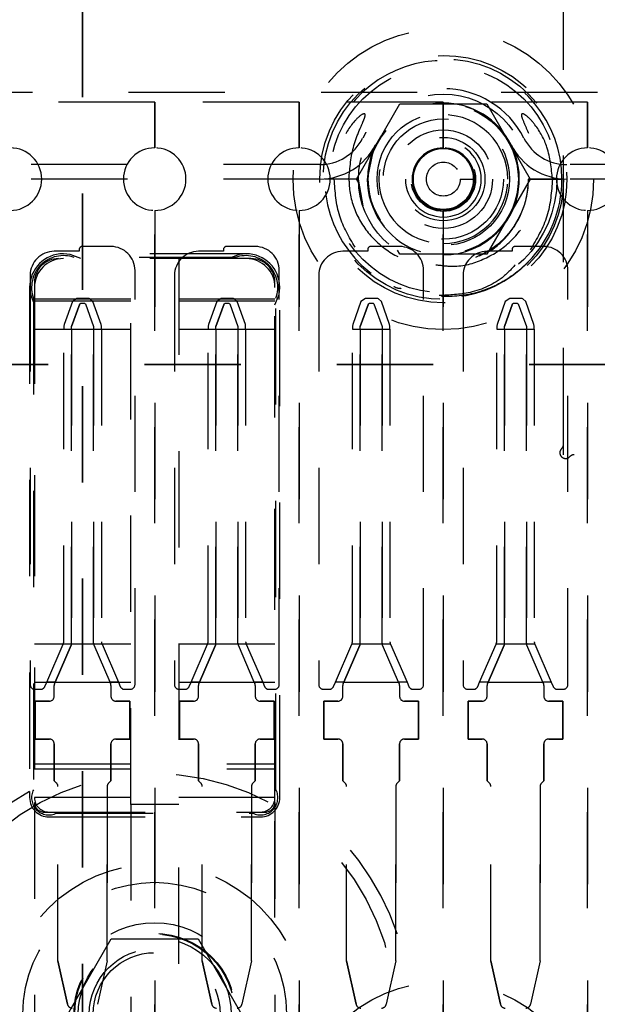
# Model space of a CAD drawing. Header units: inches. Extents: x 1880 to 2363, y -453 to -54.
# Tile 85 of 256: x 1901.037 to 1901.638, y -420.597 to -419.575. Entities that reach past the tile are written whole.
import ezdxf

# ---------------------------------------------------------------- set-up
doc = ezdxf.new("R2010")
doc.units = ezdxf.units.IN
doc.header["$LTSCALE"] = 0.5
doc.header["$MEASUREMENT"] = 0
doc.linetypes.add('HIDDEN', pattern=[0.225, 0.15, -0.075])
doc.linetypes.add('PHANTOM', pattern=[0.25, 0.125, -0.025, 0.025, -0.025, 0.025, -0.025])
doc.layers.add('SID-M-H', color=4, linetype='HIDDEN')

msp = doc.modelspace()

# ---------------------------------------------------------------- linework, layer by layer
at = {"color": 7, "linetype": 'PHANTOM', "lineweight": 35}
for p, q in [((1901.10267, -411.55517), (1901.10267, -428.91517)), ((1903.46701, -419.93267), (1899.90484, -419.93267))]:
    msp.add_line(p, q, dxfattribs=at)
at = {"layer": 'SID-M-H'}
for p, q in [((1901.60267, -420.02651), (1901.60267, -419.52651)), ((1901.60267, -420.01555), (1901.60267, -419.53746)), ((1901.45054, -419.65017), (1900.9048, -419.65017)), ((1901.63782, -419.65017), (1901.5048, -419.65017)), ((1901.17767, -419.66017), (1901.02767, -419.66017)), ((1901.17767, -419.70767), (1901.17767, -419.66017)), ((1901.17767, -419.66017), (1901.17767, -419.70767)), ((1901.32767, -419.66017), (1901.17767, -419.66017)), ((1901.32767, -419.66017), (1901.32767, -419.70767)), ((1901.47767, -419.66017), (1901.32767, -419.66017)), ((1901.32767, -419.70767), (1901.32767, -419.66017)), ((1901.47767, -419.70767), (1901.47767, -419.66017)), ((1901.47767, -419.66017), (1901.47767, -419.70767)), ((1901.62767, -419.66017), (1901.47767, -419.66017)), ((1901.62767, -419.66017), (1901.62767, -419.70767)), ((1901.77767, -419.66017), (1901.62767, -419.66017)), ((1901.62767, -419.70767), (1901.62767, -419.66017)), ((1901.38748, -419.74017), (1901.43258, -419.66207)), ((1901.43258, -419.66207), (1901.52276, -419.66207)), ((1901.52276, -419.66207), (1901.56785, -419.74017)), ((1901.47767, -419.68899), (1901.47767, -419.68899)), ((1901.40468, -419.70994), (1901.39867, -419.74017)), ((1901.4072, -419.70445), (1901.40468, -419.70994)), ((1901.47767, -419.70867), (1901.47767, -419.70867)), ((1901.34922, -419.72507), (1901.00611, -419.72507)), ((1901.70967, -419.72507), (1901.60611, -419.72507)), ((1901.34922, -419.74007), (1901.00611, -419.74007)), ((1901.36682, -419.74017), (1901.35442, -419.74017)), ((1901.38929, -419.74017), (1901.35455, -419.74017)), ((1901.38942, -419.74017), (1901.36682, -419.74017)), ((1901.39023, -419.74493), (1901.38748, -419.74017)), ((1901.39417, -419.76784), (1901.38942, -419.74017)), ((1901.49528, -419.74017), (1901.50916, -419.74017)), ((1901.51113, -419.74017), (1901.51113, -419.74017)), ((1901.52097, -419.74017), (1901.52097, -419.74017)), ((1901.56785, -419.74017), (1901.52276, -419.81827)), ((1901.54656, -419.74017), (1901.54656, -419.74017)), ((1901.55641, -419.74017), (1901.55641, -419.74017)), ((1901.60083, -419.74017), (1901.566, -419.74017)), ((1901.56605, -419.74017), (1901.60079, -419.74017)), ((1901.60092, -419.74017), (1901.56611, -419.74017)), ((1901.70967, -419.74007), (1901.60611, -419.74007)), ((1901.17767, -420.69767), (1901.17767, -419.77267)), ((1901.17767, -419.77267), (1901.17767, -420.69767)), ((1901.32767, -419.77267), (1901.32767, -420.69767)), ((1901.32767, -420.69767), (1901.32767, -419.77267)), ((1901.47767, -420.69767), (1901.47767, -419.77267)), ((1901.47767, -419.77267), (1901.47767, -420.69767)), ((1901.62767, -419.77267), (1901.62767, -420.69767)), ((1901.62767, -420.69767), (1901.62767, -419.77267)), ((1901.09917, -419.81317), (1901.09917, -419.81517)), ((1901.13217, -419.81017), (1901.10217, -419.81017)), ((1901.24917, -419.81317), (1901.24917, -419.81517)), ((1901.28217, -419.81017), (1901.25217, -419.81017)), ((1901.39917, -419.81317), (1901.39917, -419.81517)), ((1901.43217, -419.81017), (1901.40217, -419.81017)), ((1901.43258, -419.81827), (1901.43011, -419.81399)), ((1901.52956, -419.81213), (1901.51113, -419.82143)), ((1901.54917, -419.81317), (1901.54917, -419.81517)), ((1901.58217, -419.81017), (1901.55217, -419.81017)), ((1901.09917, -419.81517), (1901.07317, -419.81517)), ((1901.27767, -419.82267), (1901.07767, -419.82267)), ((1901.27267, -419.81767), (1901.08267, -419.81767)), ((1901.08994, -419.81843), (1901.08267, -419.81767)), ((1901.27267, -419.82267), (1901.08267, -419.82267)), ((1901.10069, -419.82267), (1901.08994, -419.81843)), ((1901.26135, -419.82167), (1901.09398, -419.82167)), ((1901.15267, -420.3897), (1901.15267, -419.82267)), ((1901.20267, -419.82267), (1901.20267, -420.3897)), ((1901.24917, -419.81517), (1901.22317, -419.81517)), ((1901.26539, -419.81843), (1901.25464, -419.82267)), ((1901.27267, -419.81767), (1901.26539, -419.81843)), ((1901.39917, -419.81517), (1901.37317, -419.81517)), ((1901.52276, -419.81827), (1901.43258, -419.81827)), ((1901.54917, -419.81517), (1901.52317, -419.81517)), ((1901.15717, -420.26517), (1901.15717, -419.83517)), ((1901.30717, -420.26517), (1901.30717, -419.83517)), ((1901.45717, -420.26517), (1901.45717, -419.83517)), ((1901.60717, -420.26517), (1901.60717, -419.83517)), ((1901.04817, -419.84017), (1901.04817, -420.26517)), ((1901.19817, -419.84017), (1901.19817, -420.26517)), ((1901.34817, -419.84017), (1901.34817, -420.26517)), ((1901.49817, -419.84017), (1901.49817, -420.26517)), ((1901.04767, -419.85267), (1901.04767, -420.37617)), ((1901.04767, -419.85267), (1901.04843, -419.85995)), ((1901.05267, -419.84767), (1901.05267, -420.38767)), ((1901.05267, -419.85267), (1901.05267, -420.38267)), ((1901.30267, -420.38767), (1901.30267, -419.84767)), ((1901.30267, -420.38267), (1901.30267, -419.85267)), ((1901.3069, -419.85995), (1901.30767, -419.85267)), ((1901.30767, -420.37617), (1901.30767, -419.85267)), ((1901.04843, -419.85995), (1901.05267, -419.8707)), ((1901.05167, -419.86398), (1901.05167, -420.37442)), ((1901.15267, -419.86474), (1901.05267, -419.86474)), ((1901.15267, -419.86474), (1901.05267, -419.86474)), ((1901.09676, -419.86417), (1901.09207, -419.86746)), ((1901.10945, -419.86417), (1901.09676, -419.86417)), ((1901.11028, -419.86447), (1901.10945, -419.86417)), ((1901.11327, -419.86746), (1901.11028, -419.86447)), ((1901.30267, -419.86474), (1901.20267, -419.86474)), ((1901.30267, -419.86474), (1901.20267, -419.86474)), ((1901.24676, -419.86417), (1901.24207, -419.86746)), ((1901.25945, -419.86417), (1901.24676, -419.86417)), ((1901.26028, -419.86447), (1901.25945, -419.86417)), ((1901.26327, -419.86746), (1901.26028, -419.86447)), ((1901.30267, -419.8707), (1901.3069, -419.85995)), ((1901.30367, -420.37442), (1901.30367, -419.86398)), ((1901.39676, -419.86417), (1901.39207, -419.86746)), ((1901.40945, -419.86417), (1901.39676, -419.86417)), ((1901.41028, -419.86447), (1901.40945, -419.86417)), ((1901.41327, -419.86746), (1901.41028, -419.86447)), ((1901.47767, -419.85828), (1901.47767, -419.85828)), ((1901.54676, -419.86417), (1901.54207, -419.86746)), ((1901.55945, -419.86417), (1901.54676, -419.86417)), ((1901.56028, -419.86447), (1901.55945, -419.86417)), ((1901.56327, -419.86746), (1901.56028, -419.86447)), ((1901.15267, -419.86689), (1901.05267, -419.86689)), ((1901.15267, -419.86689), (1901.05267, -419.86689)), ((1901.09207, -419.86746), (1901.08347, -419.89108)), ((1901.09974, -419.86977), (1901.09117, -419.89332)), ((1901.09117, -419.89332), (1901.09974, -419.86977)), ((1901.09974, -419.86977), (1901.10077, -419.86903)), ((1901.09974, -419.86977), (1901.10077, -419.86903)), ((1901.10077, -419.86903), (1901.10457, -419.86903)), ((1901.10077, -419.86903), (1901.10457, -419.86903)), ((1901.10457, -419.86903), (1901.1056, -419.86977)), ((1901.10457, -419.86903), (1901.1056, -419.86977)), ((1901.1056, -419.86977), (1901.11417, -419.89332)), ((1901.1056, -419.86977), (1901.11417, -419.89332)), ((1901.12186, -419.89108), (1901.11327, -419.86746)), ((1901.30267, -419.86689), (1901.20267, -419.86689)), ((1901.30267, -419.86689), (1901.20267, -419.86689)), ((1901.24207, -419.86746), (1901.23347, -419.89108)), ((1901.24974, -419.86977), (1901.24117, -419.89332)), ((1901.24117, -419.89332), (1901.24974, -419.86977)), ((1901.24974, -419.86977), (1901.25077, -419.86903)), ((1901.24974, -419.86977), (1901.25077, -419.86903)), ((1901.25077, -419.86903), (1901.25457, -419.86903)), ((1901.25077, -419.86903), (1901.25457, -419.86903)), ((1901.25457, -419.86903), (1901.2556, -419.86977)), ((1901.25457, -419.86903), (1901.2556, -419.86977)), ((1901.2556, -419.86977), (1901.26417, -419.89332)), ((1901.2556, -419.86977), (1901.26417, -419.89332)), ((1901.27186, -419.89108), (1901.26327, -419.86746)), ((1901.39207, -419.86746), (1901.38347, -419.89108)), ((1901.39974, -419.86977), (1901.39117, -419.89332)), ((1901.39117, -419.89332), (1901.39974, -419.86977)), ((1901.39974, -419.86977), (1901.40077, -419.86903)), ((1901.39974, -419.86977), (1901.40077, -419.86903)), ((1901.40077, -419.86903), (1901.40457, -419.86903)), ((1901.40077, -419.86903), (1901.40457, -419.86903)), ((1901.40457, -419.86903), (1901.4056, -419.86977)), ((1901.40457, -419.86903), (1901.4056, -419.86977)), ((1901.4056, -419.86977), (1901.41417, -419.89332)), ((1901.4056, -419.86977), (1901.41417, -419.89332)), ((1901.42186, -419.89108), (1901.41327, -419.86746)), ((1901.54207, -419.86746), (1901.53347, -419.89108)), ((1901.54974, -419.86977), (1901.54117, -419.89332)), ((1901.54117, -419.89332), (1901.54974, -419.86977)), ((1901.54974, -419.86977), (1901.55077, -419.86903)), ((1901.54974, -419.86977), (1901.55077, -419.86903)), ((1901.55077, -419.86903), (1901.55457, -419.86903)), ((1901.55077, -419.86903), (1901.55457, -419.86903)), ((1901.55457, -419.86903), (1901.5556, -419.86977)), ((1901.55457, -419.86903), (1901.5556, -419.86977)), ((1901.5556, -419.86977), (1901.56417, -419.89332)), ((1901.5556, -419.86977), (1901.56417, -419.89332)), ((1901.57186, -419.89108), (1901.56327, -419.86746)), ((1901.05267, -419.89607), (1901.15267, -419.89607)), ((1901.08347, -419.89108), (1901.08317, -419.89279)), ((1901.08317, -419.89279), (1901.08317, -419.89607)), ((1901.08317, -419.89607), (1901.09117, -419.89607)), ((1901.08317, -420.22067), (1901.08317, -419.89607)), ((1901.09117, -419.89607), (1901.09117, -419.89332)), ((1901.09117, -419.89607), (1901.09117, -419.89332)), ((1901.09117, -419.89607), (1901.11417, -419.89607)), ((1901.09117, -420.22232), (1901.09117, -419.89607)), ((1901.09117, -419.89607), (1901.09117, -420.22232)), ((1901.11417, -419.89332), (1901.11417, -419.89607)), ((1901.11417, -419.89332), (1901.11417, -419.89607)), ((1901.11417, -419.89607), (1901.11417, -420.22232)), ((1901.11417, -420.22232), (1901.11417, -419.89607)), ((1901.11417, -419.89607), (1901.12217, -419.89607)), ((1901.12217, -419.89279), (1901.12186, -419.89108)), ((1901.12217, -419.89607), (1901.12217, -419.89279)), ((1901.12217, -419.89607), (1901.12217, -420.22067)), ((1901.20267, -419.89607), (1901.30267, -419.89607)), ((1901.23347, -419.89108), (1901.23317, -419.89279)), ((1901.23317, -419.89279), (1901.23317, -419.89607)), ((1901.23317, -419.89607), (1901.24117, -419.89607)), ((1901.23317, -420.22067), (1901.23317, -419.89607)), ((1901.24117, -419.89607), (1901.24117, -419.89332)), ((1901.24117, -419.89607), (1901.24117, -419.89332)), ((1901.24117, -419.89607), (1901.26417, -419.89607)), ((1901.24117, -420.22232), (1901.24117, -419.89607)), ((1901.24117, -419.89607), (1901.24117, -420.22232)), ((1901.26417, -419.89332), (1901.26417, -419.89607)), ((1901.26417, -419.89332), (1901.26417, -419.89607)), ((1901.26417, -419.89607), (1901.26417, -420.22232)), ((1901.26417, -420.22232), (1901.26417, -419.89607)), ((1901.26417, -419.89607), (1901.27217, -419.89607)), ((1901.27217, -419.89279), (1901.27186, -419.89108)), ((1901.27217, -419.89607), (1901.27217, -419.89279)), ((1901.27217, -419.89607), (1901.27217, -420.22067)), ((1901.38347, -419.89108), (1901.38317, -419.89279)), ((1901.38317, -419.89279), (1901.38317, -419.89607)), ((1901.38317, -420.22067), (1901.38317, -419.89607)), ((1901.38317, -419.89607), (1901.39117, -419.89607)), ((1901.39117, -419.89607), (1901.39117, -419.89332)), ((1901.39117, -419.89607), (1901.39117, -419.89332)), ((1901.39117, -419.89607), (1901.41417, -419.89607)), ((1901.39117, -420.22232), (1901.39117, -419.89607)), ((1901.39117, -419.89607), (1901.39117, -420.22232)), ((1901.41417, -419.89332), (1901.41417, -419.89607)), ((1901.41417, -419.89332), (1901.41417, -419.89607)), ((1901.41417, -419.89607), (1901.41417, -420.22232)), ((1901.41417, -420.22232), (1901.41417, -419.89607)), ((1901.41417, -419.89607), (1901.42217, -419.89607)), ((1901.42217, -419.89279), (1901.42186, -419.89108)), ((1901.42217, -419.89607), (1901.42217, -419.89279)), ((1901.42217, -419.89607), (1901.42217, -420.22067)), ((1901.53347, -419.89108), (1901.53317, -419.89279)), ((1901.53317, -419.89279), (1901.53317, -419.89607)), ((1901.53317, -419.89607), (1901.54117, -419.89607)), ((1901.53317, -420.22067), (1901.53317, -419.89607)), ((1901.54117, -419.89607), (1901.54117, -419.89332)), ((1901.54117, -419.89607), (1901.54117, -419.89332)), ((1901.54117, -419.89607), (1901.56417, -419.89607)), ((1901.54117, -420.22232), (1901.54117, -419.89607)), ((1901.54117, -419.89607), (1901.54117, -420.22232)), ((1901.56417, -419.89332), (1901.56417, -419.89607)), ((1901.56417, -419.89332), (1901.56417, -419.89607)), ((1901.56417, -419.89607), (1901.56417, -420.22232)), ((1901.56417, -420.22232), (1901.56417, -419.89607)), ((1901.56417, -419.89607), (1901.57217, -419.89607)), ((1901.57217, -419.89279), (1901.57186, -419.89108)), ((1901.57217, -419.89607), (1901.57217, -419.89279)), ((1901.57217, -419.89607), (1901.57217, -420.22067)), ((1901.80267, -420.02651), (1901.60267, -420.02651)), ((1901.79171, -420.02651), (1901.61362, -420.02651)), ((1901.15267, -420.22336), (1901.05267, -420.22336)), ((1901.06542, -420.26273), (1901.08245, -420.22336)), ((1901.08245, -420.22336), (1901.08276, -420.22265)), ((1901.09106, -420.22336), (1901.08245, -420.22336)), ((1901.09106, -420.22336), (1901.09076, -420.22431)), ((1901.09106, -420.22336), (1901.09076, -420.22431)), ((1901.11427, -420.22336), (1901.09106, -420.22336)), ((1901.11458, -420.22431), (1901.11427, -420.22336)), ((1901.11458, -420.22431), (1901.11427, -420.22336)), ((1901.12288, -420.22336), (1901.11427, -420.22336)), ((1901.12258, -420.22265), (1901.12288, -420.22336)), ((1901.12288, -420.22336), (1901.13991, -420.26273)), ((1901.30267, -420.22336), (1901.20267, -420.22336)), ((1901.21542, -420.26273), (1901.23245, -420.22336)), ((1901.23245, -420.22336), (1901.23276, -420.22265)), ((1901.24106, -420.22336), (1901.23245, -420.22336)), ((1901.24106, -420.22336), (1901.24076, -420.22431)), ((1901.24106, -420.22336), (1901.24076, -420.22431)), ((1901.26427, -420.22336), (1901.24106, -420.22336)), ((1901.26458, -420.22431), (1901.26427, -420.22336)), ((1901.26458, -420.22431), (1901.26427, -420.22336)), ((1901.27288, -420.22336), (1901.26427, -420.22336)), ((1901.27258, -420.22265), (1901.27288, -420.22336)), ((1901.27288, -420.22336), (1901.28991, -420.26273)), ((1901.36542, -420.26273), (1901.38245, -420.22336)), ((1901.38245, -420.22336), (1901.38276, -420.22265)), ((1901.39106, -420.22336), (1901.38245, -420.22336)), ((1901.39106, -420.22336), (1901.39076, -420.22431)), ((1901.39106, -420.22336), (1901.39076, -420.22431)), ((1901.41427, -420.22336), (1901.39106, -420.22336)), ((1901.41458, -420.22431), (1901.41427, -420.22336)), ((1901.41458, -420.22431), (1901.41427, -420.22336)), ((1901.42288, -420.22336), (1901.41427, -420.22336)), ((1901.42258, -420.22265), (1901.42288, -420.22336)), ((1901.42288, -420.22336), (1901.43991, -420.26273)), ((1901.51542, -420.26273), (1901.53245, -420.22336)), ((1901.53245, -420.22336), (1901.53276, -420.22265)), ((1901.54106, -420.22336), (1901.53245, -420.22336)), ((1901.54106, -420.22336), (1901.54076, -420.22431)), ((1901.54106, -420.22336), (1901.54076, -420.22431)), ((1901.56427, -420.22336), (1901.54106, -420.22336)), ((1901.56458, -420.22431), (1901.56427, -420.22336)), ((1901.56458, -420.22431), (1901.56427, -420.22336)), ((1901.57288, -420.22336), (1901.56427, -420.22336)), ((1901.57258, -420.22265), (1901.57288, -420.22336)), ((1901.57288, -420.22336), (1901.58991, -420.26273)), ((1901.07414, -420.26273), (1901.09076, -420.22431)), ((1901.09076, -420.22431), (1901.07414, -420.26273)), ((1901.13119, -420.26273), (1901.11458, -420.22431)), ((1901.13119, -420.26273), (1901.11458, -420.22431)), ((1901.22414, -420.26273), (1901.24076, -420.22431)), ((1901.24076, -420.22431), (1901.22414, -420.26273)), ((1901.28119, -420.26273), (1901.26458, -420.22431)), ((1901.28119, -420.26273), (1901.26458, -420.22431)), ((1901.37414, -420.26273), (1901.39076, -420.22431)), ((1901.39076, -420.22431), (1901.37414, -420.26273)), ((1901.43119, -420.26273), (1901.41458, -420.22431)), ((1901.43119, -420.26273), (1901.41458, -420.22431)), ((1901.52414, -420.26273), (1901.54076, -420.22431)), ((1901.54076, -420.22431), (1901.52414, -420.26273)), ((1901.58119, -420.26273), (1901.56458, -420.22431)), ((1901.58119, -420.26273), (1901.56458, -420.22431)), ((1901.05267, -420.26273), (1901.15267, -420.26273)), ((1901.06351, -420.26715), (1901.06542, -420.26273)), ((1901.07414, -420.26273), (1901.06542, -420.26273)), ((1901.07414, -420.26273), (1901.07355, -420.26409)), ((1901.07355, -420.26409), (1901.07414, -420.26273)), ((1901.07414, -420.26273), (1901.13119, -420.26273)), ((1901.13178, -420.26409), (1901.13119, -420.26273)), ((1901.13119, -420.26273), (1901.13178, -420.26409)), ((1901.13991, -420.26273), (1901.13119, -420.26273)), ((1901.13991, -420.26273), (1901.14182, -420.26715)), ((1901.20267, -420.26273), (1901.30267, -420.26273)), ((1901.21351, -420.26715), (1901.21542, -420.26273)), ((1901.22414, -420.26273), (1901.21542, -420.26273)), ((1901.22414, -420.26273), (1901.22355, -420.26409)), ((1901.22355, -420.26409), (1901.22414, -420.26273)), ((1901.22414, -420.26273), (1901.28119, -420.26273)), ((1901.28178, -420.26409), (1901.28119, -420.26273)), ((1901.28119, -420.26273), (1901.28178, -420.26409)), ((1901.28991, -420.26273), (1901.28119, -420.26273)), ((1901.28991, -420.26273), (1901.29182, -420.26715)), ((1901.36351, -420.26715), (1901.36542, -420.26273)), ((1901.37414, -420.26273), (1901.36542, -420.26273)), ((1901.37414, -420.26273), (1901.37355, -420.26409)), ((1901.37355, -420.26409), (1901.37414, -420.26273)), ((1901.37414, -420.26273), (1901.43119, -420.26273)), ((1901.43178, -420.26409), (1901.43119, -420.26273)), ((1901.43119, -420.26273), (1901.43178, -420.26409)), ((1901.43991, -420.26273), (1901.43119, -420.26273)), ((1901.43991, -420.26273), (1901.44182, -420.26715)), ((1901.51351, -420.26715), (1901.51542, -420.26273)), ((1901.52414, -420.26273), (1901.51542, -420.26273)), ((1901.52414, -420.26273), (1901.52355, -420.26409)), ((1901.52355, -420.26409), (1901.52414, -420.26273)), ((1901.52414, -420.26273), (1901.58119, -420.26273)), ((1901.58178, -420.26409), (1901.58119, -420.26273)), ((1901.58119, -420.26273), (1901.58178, -420.26409)), ((1901.58991, -420.26273), (1901.58119, -420.26273)), ((1901.58991, -420.26273), (1901.59182, -420.26715)), ((1901.05317, -420.27017), (1901.05892, -420.27017)), ((1901.07314, -420.27741), (1901.07314, -420.26607)), ((1901.07314, -420.27741), (1901.07314, -420.26607)), ((1901.13219, -420.26607), (1901.13219, -420.27741)), ((1901.13219, -420.26607), (1901.13219, -420.27741)), ((1901.14641, -420.27017), (1901.15217, -420.27017)), ((1901.20317, -420.27017), (1901.20892, -420.27017)), ((1901.22314, -420.27741), (1901.22314, -420.26607)), ((1901.22314, -420.27741), (1901.22314, -420.26607)), ((1901.28219, -420.26607), (1901.28219, -420.27741)), ((1901.28219, -420.26607), (1901.28219, -420.27741)), ((1901.29641, -420.27017), (1901.30217, -420.27017)), ((1901.35317, -420.27017), (1901.35892, -420.27017)), ((1901.37314, -420.27741), (1901.37314, -420.26607)), ((1901.37314, -420.27741), (1901.37314, -420.26607)), ((1901.43219, -420.26607), (1901.43219, -420.27741)), ((1901.43219, -420.26607), (1901.43219, -420.27741)), ((1901.44641, -420.27017), (1901.45217, -420.27017)), ((1901.50317, -420.27017), (1901.50892, -420.27017)), ((1901.52314, -420.27741), (1901.52314, -420.26607)), ((1901.52314, -420.27741), (1901.52314, -420.26607)), ((1901.58219, -420.26607), (1901.58219, -420.27741)), ((1901.58219, -420.26607), (1901.58219, -420.27741)), ((1901.59641, -420.27017), (1901.60217, -420.27017)), ((1901.05345, -420.28241), (1901.05345, -420.32178)), ((1901.06814, -420.28241), (1901.05345, -420.28241)), ((1901.05345, -420.28241), (1901.06814, -420.28241)), ((1901.05345, -420.32178), (1901.05345, -420.28241)), ((1901.15188, -420.28241), (1901.13719, -420.28241)), ((1901.13719, -420.28241), (1901.15188, -420.28241)), ((1901.15188, -420.32178), (1901.15188, -420.28241)), ((1901.15188, -420.28241), (1901.15188, -420.32178)), ((1901.21814, -420.28241), (1901.20345, -420.28241)), ((1901.20345, -420.28241), (1901.20345, -420.32178)), ((1901.20345, -420.28241), (1901.21814, -420.28241)), ((1901.20345, -420.32178), (1901.20345, -420.28241)), ((1901.30188, -420.28241), (1901.28719, -420.28241)), ((1901.28719, -420.28241), (1901.30188, -420.28241)), ((1901.30188, -420.32178), (1901.30188, -420.28241)), ((1901.30188, -420.28241), (1901.30188, -420.32178)), ((1901.35345, -420.28241), (1901.35345, -420.32178)), ((1901.36814, -420.28241), (1901.35345, -420.28241)), ((1901.35345, -420.28241), (1901.36814, -420.28241)), ((1901.35345, -420.32178), (1901.35345, -420.28241)), ((1901.45188, -420.28241), (1901.43719, -420.28241)), ((1901.43719, -420.28241), (1901.45188, -420.28241)), ((1901.45188, -420.32178), (1901.45188, -420.28241)), ((1901.45188, -420.28241), (1901.45188, -420.32178)), ((1901.50345, -420.28241), (1901.50345, -420.32178)), ((1901.51814, -420.28241), (1901.50345, -420.28241)), ((1901.50345, -420.28241), (1901.51814, -420.28241)), ((1901.50345, -420.32178), (1901.50345, -420.28241)), ((1901.60188, -420.28241), (1901.58719, -420.28241)), ((1901.58719, -420.28241), (1901.60188, -420.28241)), ((1901.60188, -420.32178), (1901.60188, -420.28241)), ((1901.60188, -420.28241), (1901.60188, -420.32178)), ((1901.05345, -420.32178), (1901.06814, -420.32178)), ((1901.06814, -420.32178), (1901.05345, -420.32178)), ((1901.13719, -420.32178), (1901.15188, -420.32178)), ((1901.15188, -420.32178), (1901.13719, -420.32178)), ((1901.20345, -420.32178), (1901.21814, -420.32178)), ((1901.21814, -420.32178), (1901.20345, -420.32178)), ((1901.28719, -420.32178), (1901.30188, -420.32178)), ((1901.30188, -420.32178), (1901.28719, -420.32178)), ((1901.35345, -420.32178), (1901.36814, -420.32178)), ((1901.36814, -420.32178), (1901.35345, -420.32178)), ((1901.43719, -420.32178), (1901.45188, -420.32178)), ((1901.45188, -420.32178), (1901.43719, -420.32178)), ((1901.50345, -420.32178), (1901.51814, -420.32178)), ((1901.51814, -420.32178), (1901.50345, -420.32178)), ((1901.58719, -420.32178), (1901.60188, -420.32178)), ((1901.60188, -420.32178), (1901.58719, -420.32178)), ((1901.07314, -420.32678), (1901.07314, -420.36509)), ((1901.07314, -420.36509), (1901.07314, -420.32678)), ((1901.13219, -420.36509), (1901.13219, -420.32678)), ((1901.13219, -420.32678), (1901.13219, -420.36509)), ((1901.22314, -420.32678), (1901.22314, -420.36509)), ((1901.22314, -420.36509), (1901.22314, -420.32678)), ((1901.28219, -420.36509), (1901.28219, -420.32678)), ((1901.28219, -420.32678), (1901.28219, -420.36509)), ((1901.37314, -420.32678), (1901.37314, -420.36509)), ((1901.37314, -420.36509), (1901.37314, -420.32678)), ((1901.43219, -420.36509), (1901.43219, -420.32678)), ((1901.43219, -420.32678), (1901.43219, -420.36509)), ((1901.52314, -420.32678), (1901.52314, -420.36509)), ((1901.52314, -420.36509), (1901.52314, -420.32678)), ((1901.58219, -420.36509), (1901.58219, -420.32678)), ((1901.58219, -420.32678), (1901.58219, -420.36509)), ((1901.05267, -420.34767), (1901.30267, -420.34767)), ((1901.05267, -420.35267), (1901.30267, -420.35267)), ((1901.05267, -420.35267), (1901.30267, -420.35267)), ((1901.07561, -420.36756), (1901.07314, -420.36509)), ((1901.07561, -420.36756), (1901.07314, -420.36509)), ((1901.13219, -420.36509), (1901.12972, -420.36756)), ((1901.13219, -420.36509), (1901.12972, -420.36756)), ((1901.22561, -420.36756), (1901.22314, -420.36509)), ((1901.22561, -420.36756), (1901.22314, -420.36509)), ((1901.28219, -420.36509), (1901.27972, -420.36756)), ((1901.28219, -420.36509), (1901.27972, -420.36756)), ((1901.37561, -420.36756), (1901.37314, -420.36509)), ((1901.37561, -420.36756), (1901.37314, -420.36509)), ((1901.43219, -420.36509), (1901.42972, -420.36756)), ((1901.43219, -420.36509), (1901.42972, -420.36756)), ((1901.52561, -420.36756), (1901.52314, -420.36509)), ((1901.52561, -420.36756), (1901.52314, -420.36509)), ((1901.58219, -420.36509), (1901.57972, -420.36756)), ((1901.58219, -420.36509), (1901.57972, -420.36756)), ((1901.04767, -420.37617), (1901.04767, -420.38267)), ((1901.07708, -420.5521), (1901.07708, -420.3711)), ((1901.07708, -420.5521), (1901.07708, -420.3711)), ((1901.12826, -420.5521), (1901.12826, -420.3711)), ((1901.12826, -420.3711), (1901.12826, -420.5521)), ((1901.22708, -420.5521), (1901.22708, -420.3711)), ((1901.22708, -420.5521), (1901.22708, -420.3711)), ((1901.27826, -420.5521), (1901.27826, -420.3711)), ((1901.27826, -420.3711), (1901.27826, -420.5521)), ((1901.30767, -420.38267), (1901.30767, -420.37617)), ((1901.37708, -420.5521), (1901.37708, -420.3711)), ((1901.37708, -420.5521), (1901.37708, -420.3711)), ((1901.42826, -420.5521), (1901.42826, -420.3711)), ((1901.42826, -420.3711), (1901.42826, -420.5521)), ((1901.52708, -420.5521), (1901.52708, -420.3711)), ((1901.52708, -420.5521), (1901.52708, -420.3711)), ((1901.57826, -420.5521), (1901.57826, -420.3711)), ((1901.57826, -420.3711), (1901.57826, -420.5521)), ((1901.15267, -420.38267), (1901.05267, -420.38267)), ((1901.30267, -420.38267), (1901.20267, -420.38267)), ((1901.05267, -420.38767), (1901.05267, -420.95517)), ((1901.05267, -420.38767), (1901.05267, -420.94421)), ((1901.06267, -420.39767), (1901.29267, -420.39767)), ((1901.06767, -420.39767), (1901.28767, -420.39767)), ((1901.15267, -420.3897), (1901.15267, -420.95517)), ((1901.20267, -420.3897), (1901.15267, -420.3897)), ((1901.20267, -420.95517), (1901.20267, -420.3897)), ((1901.30267, -420.38767), (1901.30267, -420.92517)), ((1901.30267, -420.90714), (1901.30267, -420.38767)), ((1901.06767, -420.40267), (1901.28767, -420.40267)), ((1901.07591, -420.39867), (1901.27942, -420.39867)), ((1901.08746, -420.60767), (1901.13256, -420.52954)), ((1901.13256, -420.52954), (1901.22277, -420.52954)), ((1901.22277, -420.52954), (1901.26788, -420.60767)), ((1901.07708, -420.5521), (1901.08704, -420.59738)), ((1901.08704, -420.59738), (1901.07708, -420.5521)), ((1901.12826, -420.5521), (1901.11829, -420.59738)), ((1901.12826, -420.5521), (1901.11829, -420.59738)), ((1901.22708, -420.5521), (1901.23704, -420.59738)), ((1901.23704, -420.59738), (1901.22708, -420.5521)), ((1901.27826, -420.5521), (1901.26829, -420.59738)), ((1901.27826, -420.5521), (1901.26829, -420.59738)), ((1901.37708, -420.5521), (1901.38704, -420.59738)), ((1901.38704, -420.59738), (1901.37708, -420.5521)), ((1901.42826, -420.5521), (1901.41829, -420.59738)), ((1901.42826, -420.5521), (1901.41829, -420.59738)), ((1901.52708, -420.5521), (1901.53704, -420.59738)), ((1901.53704, -420.59738), (1901.52708, -420.5521)), ((1901.57826, -420.5521), (1901.56829, -420.59738)), ((1901.57826, -420.5521), (1901.56829, -420.59738))]:
    msp.add_line(p, q, dxfattribs=at)
for centre, radius in [((1901.47767, -419.74017), 0.15625), ((1901.47767, -419.74017), 0.1285), ((1901.47767, -419.74017), 0.125), ((1901.47767, -419.74017), 0.11811), ((1901.47767, -419.74017), 0.08825), ((1901.47767, -419.74017), 0.078), ((1901.47767, -419.74017), 0.0689), ((1901.47767, -419.74017), 0.0625), ((1901.47767, -419.74017), 0.05118), ((1901.47767, -419.74017), 0.04331), ((1901.47767, -419.74017), 0.03346), ((1901.47767, -419.74017), 0.0315), ((1901.47767, -419.74017), 0.01761), ((1901.17767, -420.60767), 0.25), ((1901.17767, -420.60767), 0.156), ((1901.17767, -420.60767), 0.137), ((1901.17767, -420.60767), 0.095), ((1901.17767, -420.60767), 0.08397), ((1901.17767, -420.60767), 0.0837), ((1901.17767, -420.60767), 0.08318), ((1901.17767, -420.60767), 0.0795), ((1901.17767, -420.60767), 0.068), ((1901.17767, -420.60767), 0.06398), ((1901.47767, -420.73017), 0.15625)]:
    msp.add_circle(centre, radius, dxfattribs=at)
for centre, radius, start, end in [((1901.47767, -419.74017), 0.12325, 0, 315.72721), ((1901.47767, -419.74017), 0.094, 26.87743, 153.12257), ((1901.47767, -419.74017), 0.07874, 0, 270), ((1901.47767, -419.74017), 0.079, 26.87743, 153.12257), ((1901.47767, -419.74017), 0.06693, 0, 270), ((1901.34922, -419.67507), 0.05, 270, 333.12257), ((1901.47767, -419.74017), 0.03937, 270, 180), ((1901.60611, -419.67507), 0.05, 206.87743, 270), ((1901.02767, -419.74017), 0.0325, 270, 90), ((1901.17767, -419.74017), 0.0325, 90, 270), ((1901.17767, -419.74017), 0.0325, 270, 90), ((1901.32767, -419.74017), 0.0325, 90, 270), ((1901.32767, -419.74017), 0.0325, 270, 90), ((1901.34922, -419.67507), 0.065, 270, 333.12257), ((1901.47767, -419.74017), 0.079, 180, 26.87743), ((1901.47767, -419.74017), 0.0325, 90, 270), ((1901.47767, -419.74017), 0.0315, 90, 180), ((1901.47767, -419.74017), 0.0325, 270, 90), ((1901.47767, -419.74017), 0.0315, 270, 90), ((1901.60611, -419.67507), 0.065, 206.87743, 270), ((1901.62767, -419.74017), 0.0325, 90, 270), ((1901.62767, -419.74017), 0.0325, 270, 90), ((1901.47767, -419.74017), 0.03937, 180, 270), ((1901.47767, -419.74017), 0.0315, 180, 270), ((1901.47767, -419.74017), 0.07874, 270, 0), ((1901.47767, -419.74017), 0.06693, 270, 0), ((1901.47767, -419.74017), 0.12325, 315.72721, 0), ((1901.10217, -419.81317), 0.003, 90, 180), ((1901.13217, -419.83517), 0.025, 0, 90), ((1901.25217, -419.81317), 0.003, 90, 180), ((1901.28217, -419.83517), 0.025, 0, 90), ((1901.40217, -419.81317), 0.003, 90, 180), ((1901.43217, -419.83517), 0.025, 0, 90), ((1901.55217, -419.81317), 0.003, 90, 180), ((1901.58217, -419.83517), 0.025, 0, 90), ((1901.08267, -419.85267), 0.035, 90, 180), ((1901.07317, -419.84017), 0.025, 90, 180), ((1901.08267, -419.85267), 0.033, 69.95002, 200.04998), ((1901.08267, -419.85267), 0.03, 90, 180), ((1901.07767, -419.84767), 0.025, 90, 180), ((1901.22317, -419.84017), 0.025, 90, 180), ((1901.27267, -419.85267), 0.033, 339.95002, 110.04998), ((1901.27267, -419.85267), 0.035, 0, 90), ((1901.27267, -419.85267), 0.03, 0, 90), ((1901.27767, -419.84767), 0.025, 0, 90), ((1901.37317, -419.84017), 0.025, 90, 180), ((1901.52317, -419.84017), 0.025, 90, 180), ((1901.59667, -420.01555), 0.006, 312.59227, 0), ((1901.60479, -420.02439), 0.006, 132.59227, 317.40773), ((1901.61362, -420.03251), 0.006, 90, 137.40773), ((1901.07817, -420.22067), 0.005, 336.61152, 0), ((1901.08617, -420.22232), 0.005, 348.05426, 0), ((1901.08617, -420.22232), 0.005, 348.05426, 0), ((1901.11917, -420.22232), 0.005, 180, 191.94574), ((1901.11917, -420.22232), 0.005, 180, 191.94574), ((1901.12717, -420.22067), 0.005, 180, 203.38848), ((1901.22817, -420.22067), 0.005, 336.61152, 0), ((1901.23617, -420.22232), 0.005, 348.05426, 0), ((1901.23617, -420.22232), 0.005, 348.05426, 0), ((1901.26917, -420.22232), 0.005, 180, 191.94574), ((1901.26917, -420.22232), 0.005, 180, 191.94574), ((1901.27717, -420.22067), 0.005, 180, 203.38848), ((1901.37817, -420.22067), 0.005, 336.61152, 0), ((1901.38617, -420.22232), 0.005, 348.05426, 0), ((1901.38617, -420.22232), 0.005, 348.05426, 0), ((1901.41917, -420.22232), 0.005, 180, 191.94574), ((1901.41917, -420.22232), 0.005, 180, 191.94574), ((1901.42717, -420.22067), 0.005, 180, 203.38848), ((1901.52817, -420.22067), 0.005, 336.61152, 0), ((1901.53617, -420.22232), 0.005, 348.05426, 0), ((1901.53617, -420.22232), 0.005, 348.05426, 0), ((1901.56917, -420.22232), 0.005, 180, 191.94574), ((1901.56917, -420.22232), 0.005, 180, 191.94574), ((1901.57717, -420.22067), 0.005, 180, 203.38848), ((1901.07814, -420.26607), 0.005, 156.61152, 180), ((1901.07814, -420.26607), 0.005, 156.61152, 180), ((1901.12719, -420.26607), 0.005, 0, 23.38848), ((1901.12719, -420.26607), 0.005, 0, 23.38848), ((1901.22814, -420.26607), 0.005, 156.61152, 180), ((1901.22814, -420.26607), 0.005, 156.61152, 180), ((1901.27719, -420.26607), 0.005, 0, 23.38848), ((1901.27719, -420.26607), 0.005, 0, 23.38848), ((1901.37814, -420.26607), 0.005, 156.61152, 180), ((1901.37814, -420.26607), 0.005, 156.61152, 180), ((1901.42719, -420.26607), 0.005, 0, 23.38848), ((1901.42719, -420.26607), 0.005, 0, 23.38848), ((1901.52814, -420.26607), 0.005, 156.61152, 180), ((1901.52814, -420.26607), 0.005, 156.61152, 180), ((1901.57719, -420.26607), 0.005, 0, 23.38848), ((1901.57719, -420.26607), 0.005, 0, 23.38848), ((1901.05317, -420.26517), 0.005, 180, 270), ((1901.05892, -420.26517), 0.005, 270, 336.61152), ((1901.14641, -420.26517), 0.005, 203.38848, 270), ((1901.15217, -420.26517), 0.005, 270, 0), ((1901.20317, -420.26517), 0.005, 180, 270), ((1901.20892, -420.26517), 0.005, 270, 336.61152), ((1901.29641, -420.26517), 0.005, 203.38848, 270), ((1901.30217, -420.26517), 0.005, 270, 0), ((1901.35317, -420.26517), 0.005, 180, 270), ((1901.35892, -420.26517), 0.005, 270, 336.61152), ((1901.44641, -420.26517), 0.005, 203.38848, 270), ((1901.45217, -420.26517), 0.005, 270, 0), ((1901.50317, -420.26517), 0.005, 180, 270), ((1901.50892, -420.26517), 0.005, 270, 336.61152), ((1901.59641, -420.26517), 0.005, 203.38848, 270), ((1901.60217, -420.26517), 0.005, 270, 0), ((1901.06814, -420.27741), 0.005, 270, 0), ((1901.06814, -420.27741), 0.005, 270, 0), ((1901.13719, -420.27741), 0.005, 180, 270), ((1901.13719, -420.27741), 0.005, 180, 270), ((1901.21814, -420.27741), 0.005, 270, 0), ((1901.21814, -420.27741), 0.005, 270, 0), ((1901.28719, -420.27741), 0.005, 180, 270), ((1901.28719, -420.27741), 0.005, 180, 270), ((1901.36814, -420.27741), 0.005, 270, 0), ((1901.36814, -420.27741), 0.005, 270, 0), ((1901.43719, -420.27741), 0.005, 180, 270), ((1901.43719, -420.27741), 0.005, 180, 270), ((1901.51814, -420.27741), 0.005, 270, 0), ((1901.51814, -420.27741), 0.005, 270, 0), ((1901.58719, -420.27741), 0.005, 180, 270), ((1901.58719, -420.27741), 0.005, 180, 270), ((1901.06814, -420.32678), 0.005, 0, 90), ((1901.06814, -420.32678), 0.005, 0, 90), ((1901.13719, -420.32678), 0.005, 90, 180), ((1901.13719, -420.32678), 0.005, 90, 180), ((1901.21814, -420.32678), 0.005, 0, 90), ((1901.21814, -420.32678), 0.005, 0, 90), ((1901.28719, -420.32678), 0.005, 90, 180), ((1901.28719, -420.32678), 0.005, 90, 180), ((1901.36814, -420.32678), 0.005, 0, 90), ((1901.36814, -420.32678), 0.005, 0, 90), ((1901.43719, -420.32678), 0.005, 90, 180), ((1901.43719, -420.32678), 0.005, 90, 180), ((1901.51814, -420.32678), 0.005, 0, 90), ((1901.51814, -420.32678), 0.005, 0, 90), ((1901.58719, -420.32678), 0.005, 90, 180), ((1901.58719, -420.32678), 0.005, 90, 180), ((1901.17767, -420.60767), 0.2655, 119.31707, 60.68293), ((1901.06767, -420.38267), 0.018, 152.73396, 297.26604), ((1901.07208, -420.3711), 0.005, 0, 45), ((1901.07208, -420.3711), 0.005, 0, 45), ((1901.13326, -420.3711), 0.005, 135, 180), ((1901.13326, -420.3711), 0.005, 135, 180), ((1901.22208, -420.3711), 0.005, 0, 45), ((1901.22208, -420.3711), 0.005, 0, 45), ((1901.28326, -420.3711), 0.005, 135, 180), ((1901.28326, -420.3711), 0.005, 135, 180), ((1901.28767, -420.38267), 0.018, 242.73396, 27.26604), ((1901.37208, -420.3711), 0.005, 0, 45), ((1901.37208, -420.3711), 0.005, 0, 45), ((1901.43326, -420.3711), 0.005, 135, 180), ((1901.43326, -420.3711), 0.005, 135, 180), ((1901.52208, -420.3711), 0.005, 0, 45), ((1901.52208, -420.3711), 0.005, 0, 45), ((1901.58326, -420.3711), 0.005, 135, 180), ((1901.58326, -420.3711), 0.005, 135, 180), ((1901.06767, -420.38267), 0.02, 180, 270), ((1901.06767, -420.38267), 0.015, 180, 270), ((1901.28767, -420.38267), 0.02, 270, 0), ((1901.28767, -420.38267), 0.015, 270, 0), ((1901.06267, -420.38767), 0.01, 180, 270), ((1901.29267, -420.38767), 0.01, 270, 0), ((1901.09192, -420.59631), 0.005, 192.40742, 270), ((1901.09192, -420.59631), 0.005, 192.40742, 270), ((1901.24192, -420.59631), 0.005, 192.40742, 270), ((1901.24192, -420.59631), 0.005, 192.40742, 270), ((1901.26341, -420.59631), 0.005, 270, 347.59258), ((1901.26341, -420.59631), 0.005, 270, 347.59258), ((1901.39192, -420.59631), 0.005, 192.40742, 270), ((1901.39192, -420.59631), 0.005, 192.40742, 270), ((1901.41341, -420.59631), 0.005, 270, 347.59258), ((1901.41341, -420.59631), 0.005, 270, 347.59258), ((1901.54192, -420.59631), 0.005, 192.40742, 270), ((1901.54192, -420.59631), 0.005, 192.40742, 270), ((1901.56341, -420.59631), 0.005, 270, 347.59258), ((1901.56341, -420.59631), 0.005, 270, 347.59258)]:
    msp.add_arc(centre, radius, start, end, dxfattribs=at)
for points, knots in [([(1901.37954, -419.74017), (1901.38055, -419.72833), (1901.38205, -419.71063), (1901.3895, -419.69139), (1901.39361, -419.68212), (1901.39556, -419.67746), (1901.39632, -419.67505), (1901.3965, -419.6738), (1901.39645, -419.67313), (1901.39631, -419.67274), (1901.39607, -419.67248), (1901.39578, -419.67234), (1901.39531, -419.67228), (1901.39413, -419.67253), (1901.3904, -419.6747), (1901.38143, -419.68367), (1901.36971, -419.70341), (1901.3646, -419.72491), (1901.36433, -419.73797), (1901.36429, -419.74017)], [0, 0, 0, 0, 0.23796142, 0.35586481, 0.41395627, 0.44300957, 0.45767228, 0.46502019, 0.46814497, 0.47130467, 0.47318958, 0.47507535, 0.47774085, 0.48267955, 0.49891534, 0.56383282, 0.73653813, 0.95560216, 1, 1, 1, 1]), ([(1901.59104, -419.74017), (1901.58998, -419.72892), (1901.58807, -419.70878), (1901.57615, -419.68678), (1901.56657, -419.676), (1901.56176, -419.67277), (1901.56035, -419.67234), (1901.55986, -419.67229), (1901.55946, -419.67237), (1901.55919, -419.67253), (1901.55899, -419.67281), (1901.55884, -419.6733), (1901.55888, -419.67479), (1901.5607, -419.68007), (1901.56656, -419.69261), (1901.57401, -419.71344), (1901.57519, -419.73115), (1901.57579, -419.74017)], [0, 0, 0, 0, 0.2257023, 0.4042496, 0.4931466, 0.5153527, 0.5191338, 0.5229358, 0.5250771, 0.5272378, 0.5291333, 0.5319246, 0.5373757, 0.5588102, 0.6434775, 0.8183439, 1, 1, 1, 1]), ([(1901.38588, -419.81084), (1901.37973, -419.80035), (1901.36695, -419.77855), (1901.3652, -419.75328), (1901.36429, -419.74017)], [0, 0, 0, 0, 0.4811833, 1, 1, 1, 1]), ([(1901.37954, -419.74017), (1901.37964, -419.74314), (1901.38008, -419.7565), (1901.38731, -419.78013), (1901.40663, -419.80611), (1901.43378, -419.82426), (1901.46511, -419.83239), (1901.49687, -419.82988), (1901.5256, -419.81738), (1901.54841, -419.79648), (1901.56005, -419.77488), (1901.56389, -419.76045), (1901.56505, -419.75405), (1901.56547, -419.75101), (1901.56577, -419.74802), (1901.56594, -419.74579), (1901.56608, -419.74301), (1901.5661, -419.74113), (1901.56611, -419.74017)], [0, 0, 0, 0, 0.03098211, 0.13909616, 0.2504876, 0.36232093, 0.47307836, 0.5820155, 0.68890031, 0.79398709, 0.89894063, 0.9391461, 0.94917767, 0.96667595, 0.97104888, 0.98044093, 0.98998471, 1, 1, 1, 1]), ([(1901.46993, -419.82904), (1901.47659, -419.82995), (1901.49384, -419.83228), (1901.52158, -419.82399), (1901.5487, -419.80618), (1901.56802, -419.78011), (1901.57526, -419.7565), (1901.57569, -419.74314), (1901.57579, -419.74017)], [0, 0, 0, 0, 0.1284288, 0.3324816, 0.5385166, 0.7437376, 0.9429204, 1, 1, 1, 1]), ([(1901.59104, -419.74017), (1901.5901, -419.75327), (1901.58819, -419.77955), (1901.5748, -419.80224), (1901.56809, -419.81362)], [0, 0, 0, 0, 0.4982217, 1, 1, 1, 1]), ([(1901.47767, -419.77954), (1901.47767, -419.77842), (1901.47767, -419.7761), (1901.47767, -419.77346), (1901.47767, -419.77192), (1901.47767, -419.77175), (1901.47767, -419.77166)], [0, 0, 0, 0, 0.2702613, 0.5624294, 0.7897364, 1, 1, 1, 1]), ([(1901.56592, -419.82621), (1901.5647, -419.82742), (1901.55384, -419.83826), (1901.52931, -419.85437), (1901.48945, -419.86433), (1901.44995, -419.85954), (1901.42155, -419.84852), (1901.41052, -419.83692), (1901.40848, -419.83478)], [0, 0, 0, 0, 0.0296945, 0.2651226, 0.4965645, 0.7242061, 0.9489615, 1, 1, 1, 1]), ([(1901.55235, -419.8293), (1901.54858, -419.83338), (1901.53595, -419.84703), (1901.5078, -419.85958), (1901.48402, -419.86066), (1901.47324, -419.86115)], [0, 0, 0, 0, 0.18882548, 0.63213029, 1, 1, 1, 1]), ([(1901.4339, -419.854), (1901.43152, -419.85377), (1901.42882, -419.85351), (1901.42666, -419.85202), (1901.42641, -419.85184)], [0, 0, 0, 0, 0.88399939, 1, 1, 1, 1])]:
    msp.add_open_spline(points, degree=3, knots=knots, dxfattribs=at)

doc.saveas('drawing.dxf')
